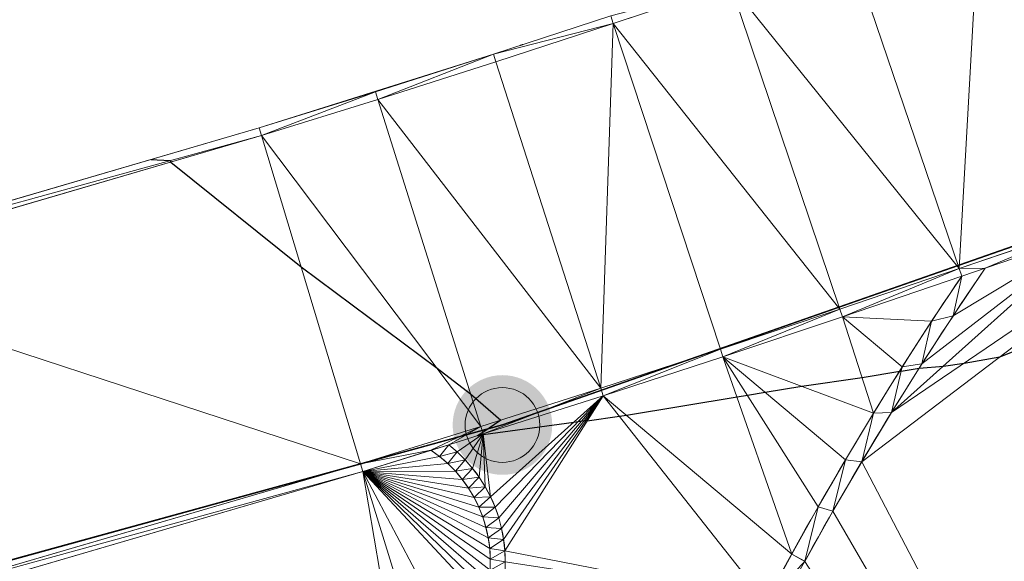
# Model space of a CAD drawing. Header units: millimetres. Extents: x 3402416 to 3403134, y 5267375 to 5268119.
# Tile 22 of 256: x 3402589.79 to 3402599.68, y 5267569.11 to 5267574.55. Entities that reach past the tile are written whole.
import ezdxf

# ---------------------------------------------------------------- set-up
doc = ezdxf.new("R2010")
doc.units = ezdxf.units.MM
doc.header["$MEASUREMENT"] = 0
doc.linetypes.add('100.4', pattern=[0])
doc.linetypes.add('100.5', pattern=[5.5, 3.9, -1.6])
for name, color, linetype, lineweight, true_color in [('ALKIS_Flurstuecksgrenze', 7, 'Continuous', 0, 0xffff80), ('ALKIS_Grenzpunkte_abgemarkt', 7, 'Continuous', 0, 0xffff80), ('ALKIS_Grenzpunkte_endgueltig', 7, 'Continuous', 0, 0x73d156), ('IVK_NSH_Modell Hoehenlinien 1 Meter', 7, 'Continuous', 0, 0xe6956a)]:
    doc.layers.add(name, color=color, linetype=linetype, lineweight=lineweight, true_color=true_color)
for name, color, linetype, lineweight in [('IVK_Fahrbahnrand', 7, 'Continuous', 0), ('IVK_NSH_Modell Umring Teil West', 7, 'Continuous', 0), ('IVK_NSH_Modell Vermaschung Teil West', 2, 'Continuous', 0), ('IVK_NSH_Topographie Fahrbahnrand', 7, 'Continuous', 0), ('IVK_Rahmen Stempel', 7, 'Continuous', 0)]:
    doc.layers.add(name, color=color, linetype=linetype, lineweight=lineweight)

# ---------------------------------------------------------------- blocks, each defined once
blk = doc.blocks.new('VA03A')
at = {"linetype": 'Continuous', "lineweight": 13}
h = blk.add_hatch(color=7, dxfattribs=at)
edge = h.paths.add_edge_path(flags=0)
edge.add_arc((0, 0), 0.05, 0, 360)
blk = doc.blocks.new('Grenzpunkt mit Abmarkung')
at = {"color": 0}
blk.add_circle((0, 0), 0.05, dxfattribs=at)

msp = doc.modelspace()

# ---------------------------------------------------------------- linework, layer by layer
at = {"layer": 'ALKIS_Flurstuecksgrenze', "color": 7, "linetype": 'Continuous', "lineweight": 30, "flags": 128}
msp.add_lwpolyline([(3402461.7966, 5267560.7612), (3402469.973, 5267558.48), (3402479.137, 5267556.939), (3402488.422, 5267556.359), (3402497.796, 5267556.749), (3402552.35, 5267561.959), (3402567.896, 5267564.05), (3402580.752, 5267566.671), (3402594.638, 5267570.482), (3402607.524, 5267574.993), (3402621.47, 5267580.915), (3402634.266, 5267587.487), (3402711.871, 5267630.761)], dxfattribs=at)
msp.add_lwpolyline([(3402567.896, 5267564.05), (3402582.042, 5267536.069), (3402612.546, 5267567.78), (3402607.524, 5267574.993), (3402594.638, 5267570.482), (3402580.752, 5267566.671)], close=True, dxfattribs=at)
at = {"layer": 'IVK_Fahrbahnrand', "color": 7, "linetype": '100.4', "ltscale": 10}
for p, q in [((3402595.751, 5267574.51), (3402596.926, 5267574.902)), ((3402594.547, 5267574.203), (3402595.726, 5267574.586)), ((3402594.571, 5267574.127), (3402595.751, 5267574.51)), ((3402593.363, 5267573.826), (3402594.547, 5267574.203)), ((3402593.388, 5267573.749), (3402594.571, 5267574.127)), ((3402592.197, 5267573.463), (3402593.363, 5267573.826)), ((3402592.22, 5267573.386), (3402593.388, 5267573.749)), ((3402587.407, 5267572.063), (3402592.197, 5267573.463)), ((3402587.429, 5267571.986), (3402592.22, 5267573.386))]:
    msp.add_line(p, q, dxfattribs=at)
at = {"layer": 'IVK_Fahrbahnrand', "color": 7, "linetype": 'Continuous', "lineweight": 13}
for p, q in [((3402600.548, 5267572.502), (3402599.223, 5267572.052)), ((3402600.574, 5267572.426), (3402599.249, 5267571.976)), ((3402599.223, 5267572.052), (3402598.026, 5267571.643)), ((3402599.249, 5267571.976), (3402598.052, 5267571.567)), ((3402598.026, 5267571.643), (3402596.827, 5267571.243)), ((3402598.052, 5267571.567), (3402596.852, 5267571.167)), ((3402596.827, 5267571.243), (3402595.625, 5267570.852)), ((3402596.852, 5267571.167), (3402595.65, 5267570.776)), ((3402595.625, 5267570.852), (3402594.421, 5267570.468)), ((3402595.65, 5267570.776), (3402594.445, 5267570.392)), ((3402594.421, 5267570.468), (3402593.214, 5267570.093)), ((3402594.445, 5267570.392), (3402594.098, 5267570.284)), ((3402594.098, 5267570.284), (3402593.237, 5267570.016)), ((3402593.214, 5267570.093), (3402588.36, 5267568.674)), ((3402593.237, 5267570.016), (3402588.382, 5267568.597))]:
    msp.add_line(p, q, dxfattribs=at)
at = {"layer": 'IVK_Fahrbahnrand', "color": 7, "linetype": 'Continuous', "lineweight": 30}
msp.add_arc((3402532.74, 5267769.51), 202.86, 285.21765, 288.639281, dxfattribs=at)
at = {"layer": 'IVK_Fahrbahnrand', "color": 7, "linetype": 'Continuous', "lineweight": 13}
for centre, radius, start, end in [((3402629.3227, 5267551.6456), 36.1507, 145.62601, 157.12529), ((3402629.3832, 5267551.6156), 36.3678, 145.95472, 157.11907), ((3402593.1846, 5267569.1175), 1.4815, 342.17314, 51.93786), ((3402593.1853, 5267569.1178), 1.3308, 342.15541, 56.53897)]:
    msp.add_arc(centre, radius, start, end, dxfattribs=at)
at = {"layer": 'IVK_NSH_Modell Hoehenlinien 1 Meter', "color": 32, "linetype": 'Continuous', "lineweight": 30, "true_color": 0xcd6000, "elevation": 270, "flags": 128}
msp.add_lwpolyline([(3402591.108, 5267573.145), (3402591.303, 5267573.134), (3402591.307, 5267573.119), (3402592.618, 5267572.069), (3402593.981, 5267571.052), (3402594.318, 5267570.796), (3402594.622, 5267570.532), (3402594.441, 5267570.405), (3402594.387, 5267570.374), (3402594.433, 5267570.383), (3402594.439, 5267570.384), (3402594.443, 5267570.384), (3402594.444, 5267570.385), (3402594.445, 5267570.385), (3402595.355, 5267570.511), (3402595.399, 5267570.518), (3402595.433, 5267570.523), (3402595.459, 5267570.526), (3402595.479, 5267570.528), (3402595.49, 5267570.524), (3402595.813, 5267570.569), (3402595.882, 5267570.581), (3402596.993, 5267570.764), (3402597.097, 5267570.782), (3402597.275, 5267570.812), (3402597.644, 5267570.871), (3402598.248, 5267570.959), (3402598.626, 5267571.022), (3402598.642, 5267571.022), (3402598.822, 5267571.051), (3402599.065, 5267571.073), (3402599.273, 5267571.102), (3402599.631, 5267571.165), (3402601.991, 5267572.101)], dxfattribs=at)
at = {"layer": 'IVK_NSH_Modell Umring Teil West', "color": 6, "linetype": '100.5', "ltscale": 10, "true_color": 0xe202f2}
msp.add_open_spline([(3402628.253, 5267598.544, 269.937), (3402641.757, 5267606.054, 270.023), (3402657.553, 5267614.878, 270.114), (3402675.255, 5267624.773, 270.207), (3402675.324, 5267624.659, 270.079), (3402684.824, 5267621.981, 270.344), (3402684.826, 5267621.97, 270.458), (3402684.883, 5267621.864, 270.458), (3402685.543, 5267620.164, 270.387), (3402685.562, 5267620.086, 270.387), (3402685.564, 5267620.075, 270.322), (3402687.058, 5267616.919, 270.241), (3402687.044, 5267616.907, 270.297), (3402687.083, 5267616.837, 270.298), (3402687.222, 5267616.45, 270.294), (3402686.878, 5267615.082, 270.225), (3402688.132, 5267612.963, 270.158), (3402688.854, 5267611.727, 270.108), (3402692.632, 5267606.31, 265.792), (3402690.801, 5267601.975, 265.743), (3402690.498, 5267601.81, 265.685), (3402692.019, 5267598.974, 264.145), (3402693.751, 5267596.039, 263.722), (3402697.143, 5267589.96, 261.397), (3402697.219, 5267589.903, 261.323), (3402701.143, 5267583.189, 261.113), (3402700.796, 5267582.857, 261.114), (3402700.48, 5267582.471, 261.115), (3402700.24, 5267582.096, 261.116), (3402700.018, 5267581.634, 261.118), (3402699.865, 5267581.182, 261.121), (3402699.759, 5267580.656, 261.123), (3402699.724, 5267580.1, 261.127), (3402699.757, 5267579.607, 261.13), (3402699.84, 5267579.163, 261.133), (3402699.968, 5267578.744, 261.136), (3402700.137, 5267578.349, 261.14), (3402700.357, 5267577.958, 261.143), (3402700.601, 5267577.618, 261.146), (3402700.875, 5267577.308, 261.149), (3402701.194, 5267577.017, 261.152), (3402701.458, 5267576.818, 261.155), (3402701.77, 5267576.623, 261.157), (3402702.079, 5267576.466, 261.16), (3402702.457, 5267576.317, 261.162), (3402702.826, 5267576.211, 261.164), (3402703.183, 5267576.145, 261.166), (3402703.533, 5267576.111, 261.168), (3402703.896, 5267576.109, 261.169), (3402704.292, 5267576.143, 261.171), (3402704.681, 5267576.217, 261.172), (3402704.965, 5267576.296, 261.173), (3402705.217, 5267576.386, 261.173), (3402707.832, 5267577.842, 261.175), (3402709.09, 5267572.866, 261.096), (3402708.405, 5267568.61, 260.907), (3402698.283, 5267563.277, 261.169), (3402693.549, 5267560.553, 260.917), (3402685.523, 5267555.965, 261.026), (3402668.604, 5267549.392, 261.028), (3402659.972, 5267545.813, 260.693), (3402647.149, 5267540.036, 260.412), (3402637.208, 5267534.921, 260.309), (3402625.271, 5267527.783, 260.374), (3402614.853, 5267521.252, 260.423), (3402604.386, 5267513.647, 260.492), (3402591.208, 5267503.377, 260.76), (3402587.076, 5267508.519, 261.16), (3402587.731, 5267518.469, 265.454), (3402582.621, 5267519.527, 265.304), (3402588.906, 5267527.261, 265.481), (3402594.968, 5267537.514, 265.929), (3402603.304, 5267546.246, 266.775), (3402600.832, 5267549.266, 266.887), (3402596.744, 5267551.245, 269.012), (3402591.885, 5267549.833, 268.92), (3402587.239, 5267546.861, 269.081), (3402581.243, 5267547.71, 269.55), (3402581.129, 5267547.828, 269.548), (3402576.83, 5267544.403, 269.457), (3402573.092, 5267540.608, 269.43), (3402571.878, 5267541.8, 269.408), (3402570.615, 5267542.617, 269.407), (3402574.302, 5267546.633, 269.398), (3402567.663, 5267563.645, 269.883), (3402562.649, 5267562.897, 269.866), (3402562.595, 5267563.239, 269.861), (3402562.584, 5267563.318, 269.86), (3402562.11, 5267566.725, 269.873), (3402562.099, 5267566.805, 269.873), (3402563.338, 5267566.977, 269.879), (3402565.816, 5267567.348, 269.89), (3402567.039, 5267567.542, 269.896), (3402568.655, 5267567.813, 269.908), (3402570.73, 5267568.179, 269.912), (3402571.95, 5267568.407, 269.917), (3402573.148, 5267568.637, 269.923), (3402576.065, 5267569.267, 269.935), (3402578.987, 5267569.94, 269.946), (3402580.21, 5267570.222, 269.951), (3402581.417, 5267570.509, 269.956), (3402582.621, 5267570.804, 269.961), (3402583.824, 5267571.107, 269.967), (3402585.018, 5267571.417, 269.972), (3402587.407, 5267572.063, 269.983), (3402592.197, 5267573.463, 270.005), (3402594.547, 5267574.203, 270.015), (3402595.726, 5267574.586, 270.02), (3402596.901, 5267574.978, 270.026), (3402598.088, 5267575.384, 270.031), (3402599.405, 5267575.831, 270.038), (3402600.717, 5267576.286, 270.045), (3402602.256, 5267576.82, 270.053), (3402603.278, 5267577.202, 270.058), (3402604.589, 5267577.686, 270.064), (3402605.878, 5267578.171, 270.071), (3402607.163, 5267578.664, 270.078), (3402608.444, 5267579.165, 270.085), (3402609.722, 5267579.675, 270.091), (3402613.612, 5267581.348, 270.009), (3402612.713, 5267582.91, 270.024), (3402612.692, 5267583.028, 270.024), (3402612.691, 5267583.046, 269.904), (3402610.129, 5267589.514, 269.691), (3402610.114, 5267589.539, 269.803), (3402610.039, 5267589.633, 269.803), (3402611.28, 5267590.171, 269.812), (3402612.516, 5267590.718, 269.821), (3402613.75, 5267591.273, 269.83), (3402614.979, 5267591.836, 269.839), (3402616.205, 5267592.407, 269.848), (3402617.428, 5267592.985, 269.857), (3402618.646, 5267593.572, 269.866), (3402619.861, 5267594.166, 269.874), (3402621.072, 5267594.768, 269.883), (3402622.279, 5267595.378, 269.892), (3402623.481, 5267595.996, 269.901), (3402624.68, 5267596.621, 269.91), (3402625.875, 5267597.255, 269.919), (3402627.066, 5267597.896, 269.928), (3402628.253, 5267598.544, 269.937)], degree=1, dxfattribs=at)
at = {"layer": 'IVK_NSH_Modell Vermaschung Teil West'}
for points in [[(3402600.743, 5267576.211, 270.045), (3402601.871, 5267572.961, 270.035), (3402599.431, 5267575.755, 270.038)], [(3402599.431, 5267575.755, 270.038), (3402599.223, 5267572.052, 270.021), (3402598.114, 5267575.308, 270.031)], [(3402599.223, 5267572.052, 270.021), (3402599.431, 5267575.755, 270.038), (3402600.548, 5267572.502, 270.028)], [(3402599.431, 5267575.755, 270.038), (3402601.871, 5267572.961, 270.035), (3402600.548, 5267572.502, 270.028)], [(3402598.114, 5267575.308, 270.031), (3402599.223, 5267572.052, 270.021), (3402596.926, 5267574.902, 270.026)], [(3402595.726, 5267574.586, 270.02), (3402596.926, 5267574.902, 270.026), (3402595.751, 5267574.51, 270.02)], [(3402596.926, 5267574.902, 270.026), (3402598.026, 5267571.643, 270.016), (3402595.751, 5267574.51, 270.02)], [(3402599.223, 5267572.052, 270.021), (3402598.026, 5267571.643, 270.016), (3402596.926, 5267574.902, 270.026)], [(3402595.726, 5267574.586, 270.02), (3402595.751, 5267574.51, 270.02), (3402594.547, 5267574.203, 270.015)], [(3402595.751, 5267574.51, 270.02), (3402594.571, 5267574.127, 270.015), (3402594.547, 5267574.203, 270.015)], [(3402595.751, 5267574.51, 270.02), (3402595.625, 5267570.852, 270.005), (3402594.571, 5267574.127, 270.015)], [(3402595.625, 5267570.852, 270.005), (3402595.751, 5267574.51, 270.02), (3402596.827, 5267571.243, 270.01)], [(3402595.751, 5267574.51, 270.02), (3402598.026, 5267571.643, 270.016), (3402596.827, 5267571.243, 270.01)], [(3402594.547, 5267574.203, 270.015), (3402593.363, 5267573.826, 270.009), (3402592.197, 5267573.463, 270.005)], [(3402593.363, 5267573.826, 270.009), (3402594.547, 5267574.203, 270.015), (3402593.388, 5267573.749, 270.009)], [(3402594.547, 5267574.203, 270.015), (3402594.571, 5267574.127, 270.015), (3402593.388, 5267573.749, 270.009)], [(3402593.388, 5267573.749, 270.009), (3402594.571, 5267574.127, 270.015), (3402595.625, 5267570.852, 270.005)], [(3402592.197, 5267573.463, 270.005), (3402593.363, 5267573.826, 270.009), (3402592.22, 5267573.386, 270.004)], [(3402593.363, 5267573.826, 270.009), (3402593.388, 5267573.749, 270.009), (3402592.22, 5267573.386, 270.004)], [(3402593.388, 5267573.749, 270.009), (3402594.421, 5267570.468, 269.999), (3402592.22, 5267573.386, 270.004)], [(3402595.625, 5267570.852, 270.005), (3402594.421, 5267570.468, 269.999), (3402593.388, 5267573.749, 270.009)], [(3402592.197, 5267573.463, 270.005), (3402592.22, 5267573.386, 270.004), (3402587.407, 5267572.063, 269.983)], [(3402587.407, 5267572.063, 269.983), (3402592.22, 5267573.386, 270.004), (3402587.429, 5267571.986, 269.983)], [(3402592.22, 5267573.386, 270.004), (3402593.214, 5267570.093, 269.994), (3402587.429, 5267571.986, 269.983)], [(3402592.22, 5267573.386, 270.004), (3402594.421, 5267570.468, 269.999), (3402593.214, 5267570.093, 269.994)], [(3402601.897, 5267572.885, 270.036), (3402603.411, 5267560.226, 269.455), (3402598.246, 5267570.114, 269.978)], [(3402598.246, 5267570.114, 269.978), (3402598.544, 5267570.607, 269.99), (3402601.897, 5267572.885, 270.036)], [(3402600.574, 5267572.426, 270.029), (3402601.897, 5267572.885, 270.036), (3402598.544, 5267570.607, 269.99)], [(3402598.544, 5267570.607, 269.99), (3402598.85, 5267571.095, 270.001), (3402600.574, 5267572.426, 270.029)], [(3402599.163, 5267571.578, 270.013), (3402600.574, 5267572.426, 270.029), (3402598.85, 5267571.095, 270.001)], [(3402599.485, 5267572.056, 270.024), (3402600.574, 5267572.426, 270.029), (3402599.163, 5267571.578, 270.013)], [(3402600.548, 5267572.502, 270.028), (3402599.485, 5267572.056, 270.024), (3402599.223, 5267572.052, 270.021)], [(3402600.548, 5267572.502, 270.028), (3402600.574, 5267572.426, 270.029), (3402599.485, 5267572.056, 270.024)], [(3402598.026, 5267571.643, 270.016), (3402599.223, 5267572.052, 270.021), (3402598.052, 5267571.567, 270.017)], [(3402598.052, 5267571.567, 270.017), (3402599.223, 5267572.052, 270.021), (3402599.249, 5267571.976, 270.022)], [(3402599.163, 5267571.578, 270.013), (3402599.249, 5267571.976, 270.022), (3402599.485, 5267572.056, 270.024)], [(3402599.485, 5267572.056, 270.024), (3402599.249, 5267571.976, 270.022), (3402599.223, 5267572.052, 270.021)], [(3402593.214, 5267570.093, 269.994), (3402588.36, 5267568.674, 269.972), (3402587.429, 5267571.986, 269.983)], [(3402598.052, 5267571.567, 270.017), (3402599.249, 5267571.976, 270.022), (3402598.947, 5267571.522, 270.011)], [(3402598.947, 5267571.522, 270.011), (3402599.249, 5267571.976, 270.022), (3402599.163, 5267571.578, 270.013)], [(3402598.026, 5267571.643, 270.016), (3402596.852, 5267571.167, 270.011), (3402596.827, 5267571.243, 270.01)], [(3402598.026, 5267571.643, 270.016), (3402598.052, 5267571.567, 270.017), (3402596.852, 5267571.167, 270.011)], [(3402596.852, 5267571.167, 270.011), (3402598.052, 5267571.567, 270.017), (3402598.364, 5267570.601, 269.99)], [(3402598.652, 5267571.064, 270.001), (3402598.364, 5267570.601, 269.99), (3402598.052, 5267571.567, 270.017)], [(3402598.947, 5267571.522, 270.011), (3402598.652, 5267571.064, 270.001), (3402598.052, 5267571.567, 270.017)], [(3402598.85, 5267571.095, 270.001), (3402598.947, 5267571.522, 270.011), (3402599.163, 5267571.578, 270.013)], [(3402598.947, 5267571.522, 270.011), (3402598.85, 5267571.095, 270.001), (3402598.652, 5267571.064, 270.001)], [(3402595.625, 5267570.852, 270.005), (3402596.827, 5267571.243, 270.01), (3402595.65, 5267570.776, 270.006)], [(3402596.827, 5267571.243, 270.01), (3402596.852, 5267571.167, 270.011), (3402595.65, 5267570.776, 270.006)], [(3402595.65, 5267570.776, 270.006), (3402596.852, 5267571.167, 270.011), (3402597.542, 5267569.187, 269.957)], [(3402597.809, 5267569.662, 269.968), (3402597.542, 5267569.187, 269.957), (3402596.852, 5267571.167, 270.011)], [(3402596.852, 5267571.167, 270.011), (3402598.083, 5267570.134, 269.979), (3402597.809, 5267569.662, 269.968)], [(3402596.852, 5267571.167, 270.011), (3402598.364, 5267570.601, 269.99), (3402598.083, 5267570.134, 269.979)], [(3402598.652, 5267571.064, 270.001), (3402598.544, 5267570.607, 269.99), (3402598.364, 5267570.601, 269.99)], [(3402598.652, 5267571.064, 270.001), (3402598.85, 5267571.095, 270.001), (3402598.544, 5267570.607, 269.99)], [(3402594.421, 5267570.468, 269.999), (3402595.625, 5267570.852, 270.005), (3402594.445, 5267570.392, 270)], [(3402594.445, 5267570.392, 270), (3402595.625, 5267570.852, 270.005), (3402595.65, 5267570.776, 270.006)], [(3402594.445, 5267570.392, 270), (3402595.65, 5267570.776, 270.006), (3402594.519, 5267569.762, 269.983)], [(3402594.519, 5267569.762, 269.983), (3402595.65, 5267570.776, 270.006), (3402594.564, 5267569.658, 269.98)], [(3402594.564, 5267569.658, 269.98), (3402595.65, 5267570.776, 270.006), (3402594.601, 5267569.552, 269.977)], [(3402594.601, 5267569.552, 269.977), (3402595.65, 5267570.776, 270.006), (3402594.63, 5267569.443, 269.974)], [(3402595.65, 5267570.776, 270.006), (3402594.65, 5267569.332, 269.971), (3402594.63, 5267569.443, 269.974)], [(3402594.65, 5267569.332, 269.971), (3402595.65, 5267570.776, 270.006), (3402594.662, 5267569.22, 269.969)], [(3402595.65, 5267570.776, 270.006), (3402597.282, 5267568.708, 269.946), (3402594.662, 5267569.22, 269.969)], [(3402597.542, 5267569.187, 269.957), (3402597.282, 5267568.708, 269.946), (3402595.65, 5267570.776, 270.006)], [(3402598.083, 5267570.134, 269.979), (3402598.364, 5267570.601, 269.99), (3402598.246, 5267570.114, 269.978)], [(3402598.246, 5267570.114, 269.978), (3402598.364, 5267570.601, 269.99), (3402598.544, 5267570.607, 269.99)], [(3402593.214, 5267570.093, 269.994), (3402594.421, 5267570.468, 269.999), (3402593.919, 5267570.228, 269.999)], [(3402594.421, 5267570.468, 269.999), (3402594.098, 5267570.284, 269.999), (3402593.919, 5267570.228, 269.999)], [(3402594.421, 5267570.468, 269.999), (3402594.445, 5267570.392, 270), (3402594.098, 5267570.284, 269.999)], [(3402594.098, 5267570.284, 269.999), (3402594.445, 5267570.392, 270), (3402594.184, 5267570.211, 269.996)], [(3402594.184, 5267570.211, 269.996), (3402594.445, 5267570.392, 270), (3402594.264, 5267570.132, 269.994)], [(3402594.445, 5267570.392, 270), (3402594.338, 5267570.047, 269.991), (3402594.264, 5267570.132, 269.994)], [(3402594.445, 5267570.392, 270), (3402594.405, 5267569.957, 269.988), (3402594.338, 5267570.047, 269.991)], [(3402594.445, 5267570.392, 270), (3402594.466, 5267569.861, 269.986), (3402594.405, 5267569.957, 269.988)], [(3402594.445, 5267570.392, 270), (3402594.519, 5267569.762, 269.983), (3402594.466, 5267569.861, 269.986)], [(3402594.098, 5267570.284, 269.999), (3402594.007, 5267570.165, 269.996), (3402593.919, 5267570.228, 269.999)], [(3402594.007, 5267570.165, 269.996), (3402594.098, 5267570.284, 269.999), (3402594.184, 5267570.211, 269.996)], [(3402593.214, 5267570.093, 269.994), (3402593.919, 5267570.228, 269.999), (3402593.237, 5267570.016, 269.995)], [(3402593.919, 5267570.228, 269.999), (3402594.007, 5267570.165, 269.996), (3402593.237, 5267570.016, 269.995)], [(3402593.237, 5267570.016, 269.995), (3402594.007, 5267570.165, 269.996), (3402594.089, 5267570.095, 269.994)], [(3402594.184, 5267570.211, 269.996), (3402594.089, 5267570.095, 269.994), (3402594.007, 5267570.165, 269.996)], [(3402594.184, 5267570.211, 269.996), (3402594.264, 5267570.132, 269.994), (3402594.089, 5267570.095, 269.994)], [(3402588.36, 5267568.674, 269.972), (3402593.214, 5267570.093, 269.994), (3402593.237, 5267570.016, 269.995)], [(3402594.089, 5267570.095, 269.994), (3402594.165, 5267570.018, 269.992), (3402593.237, 5267570.016, 269.995)], [(3402594.089, 5267570.095, 269.994), (3402594.264, 5267570.132, 269.994), (3402594.165, 5267570.018, 269.992)], [(3402594.264, 5267570.132, 269.994), (3402594.338, 5267570.047, 269.991), (3402594.165, 5267570.018, 269.992)], [(3402598.083, 5267570.134, 269.979), (3402597.956, 5267569.617, 269.967), (3402597.809, 5267569.662, 269.968)], [(3402598.083, 5267570.134, 269.979), (3402598.246, 5267570.114, 269.978), (3402597.956, 5267569.617, 269.967)], [(3402597.956, 5267569.617, 269.967), (3402598.246, 5267570.114, 269.978), (3402603.411, 5267560.226, 269.455)], [(3402588.36, 5267568.674, 269.972), (3402593.237, 5267570.016, 269.995), (3402588.382, 5267568.597, 269.973)], [(3402588.382, 5267568.597, 269.973), (3402593.237, 5267570.016, 269.995), (3402593.749, 5267567.004, 269.914)], [(3402593.237, 5267570.016, 269.995), (3402594.165, 5267570.018, 269.992), (3402594.235, 5267569.936, 269.989)], [(3402594.481, 5267568.814, 269.96), (3402594.452, 5267568.71, 269.958), (3402593.237, 5267570.016, 269.995)], [(3402594.452, 5267568.71, 269.958), (3402594.228, 5267568.144, 269.942), (3402593.237, 5267570.016, 269.995)], [(3402593.237, 5267570.016, 269.995), (3402594.235, 5267569.936, 269.989), (3402594.297, 5267569.848, 269.987)], [(3402593.237, 5267570.016, 269.995), (3402594.297, 5267569.848, 269.987), (3402594.353, 5267569.756, 269.984)], [(3402594.353, 5267569.756, 269.984), (3402594.401, 5267569.659, 269.981), (3402593.237, 5267570.016, 269.995)], [(3402594.401, 5267569.659, 269.981), (3402594.441, 5267569.559, 269.979), (3402593.237, 5267570.016, 269.995)], [(3402594.441, 5267569.559, 269.979), (3402594.472, 5267569.455, 269.976), (3402593.237, 5267570.016, 269.995)], [(3402593.237, 5267570.016, 269.995), (3402594.472, 5267569.455, 269.976), (3402594.495, 5267569.35, 269.973)], [(3402593.237, 5267570.016, 269.995), (3402594.495, 5267569.35, 269.973), (3402594.51, 5267569.243, 269.97)], [(3402594.51, 5267569.243, 269.97), (3402594.516, 5267569.135, 269.968), (3402593.237, 5267570.016, 269.995)], [(3402594.516, 5267569.135, 269.968), (3402594.513, 5267569.027, 269.965), (3402593.237, 5267570.016, 269.995)], [(3402594.513, 5267569.027, 269.965), (3402594.501, 5267568.92, 269.963), (3402593.237, 5267570.016, 269.995)], [(3402593.237, 5267570.016, 269.995), (3402594.501, 5267568.92, 269.963), (3402594.481, 5267568.814, 269.96)], [(3402593.237, 5267570.016, 269.995), (3402594.228, 5267568.144, 269.942), (3402593.992, 5267567.572, 269.928)], [(3402593.992, 5267567.572, 269.928), (3402593.749, 5267567.004, 269.914), (3402593.237, 5267570.016, 269.995)], [(3402594.165, 5267570.018, 269.992), (3402594.338, 5267570.047, 269.991), (3402594.235, 5267569.936, 269.989)], [(3402594.338, 5267570.047, 269.991), (3402594.405, 5267569.957, 269.988), (3402594.235, 5267569.936, 269.989)], [(3402594.235, 5267569.936, 269.989), (3402594.405, 5267569.957, 269.988), (3402594.297, 5267569.848, 269.987)], [(3402594.405, 5267569.957, 269.988), (3402594.466, 5267569.861, 269.986), (3402594.297, 5267569.848, 269.987)], [(3402594.297, 5267569.848, 269.987), (3402594.466, 5267569.861, 269.986), (3402594.353, 5267569.756, 269.984)], [(3402594.466, 5267569.861, 269.986), (3402594.519, 5267569.762, 269.983), (3402594.353, 5267569.756, 269.984)], [(3402594.353, 5267569.756, 269.984), (3402594.519, 5267569.762, 269.983), (3402594.401, 5267569.659, 269.981)], [(3402594.519, 5267569.762, 269.983), (3402594.564, 5267569.658, 269.98), (3402594.401, 5267569.659, 269.981)], [(3402594.401, 5267569.659, 269.981), (3402594.564, 5267569.658, 269.98), (3402594.441, 5267569.559, 269.979)], [(3402594.441, 5267569.559, 269.979), (3402594.564, 5267569.658, 269.98), (3402594.601, 5267569.552, 269.977)], [(3402597.809, 5267569.662, 269.968), (3402597.673, 5267569.115, 269.955), (3402597.542, 5267569.187, 269.957)], [(3402597.809, 5267569.662, 269.968), (3402597.956, 5267569.617, 269.967), (3402597.673, 5267569.115, 269.955)], [(3402594.601, 5267569.552, 269.977), (3402594.472, 5267569.455, 269.976), (3402594.441, 5267569.559, 269.979)], [(3402597.956, 5267569.617, 269.967), (3402603.411, 5267560.226, 269.455), (3402597.673, 5267569.114, 269.957)], [(3402594.601, 5267569.552, 269.977), (3402594.63, 5267569.443, 269.974), (3402594.472, 5267569.455, 269.976)], [(3402594.472, 5267569.455, 269.976), (3402594.63, 5267569.443, 269.974), (3402594.495, 5267569.35, 269.973)], [(3402594.63, 5267569.443, 269.974), (3402594.65, 5267569.332, 269.971), (3402594.495, 5267569.35, 269.973)], [(3402594.495, 5267569.35, 269.973), (3402594.65, 5267569.332, 269.971), (3402594.51, 5267569.243, 269.97)], [(3402594.65, 5267569.332, 269.971), (3402594.662, 5267569.22, 269.969), (3402594.51, 5267569.243, 269.97)], [(3402594.51, 5267569.243, 269.97), (3402594.662, 5267569.22, 269.969), (3402594.516, 5267569.135, 269.968)], [(3402594.662, 5267569.22, 269.969), (3402594.666, 5267569.108, 269.966), (3402594.516, 5267569.135, 269.968)], [(3402597.282, 5267568.708, 269.946), (3402594.666, 5267569.108, 269.966), (3402594.662, 5267569.22, 269.969)], [(3402597.542, 5267569.187, 269.957), (3402597.673, 5267569.114, 269.957), (3402597.282, 5267568.708, 269.946)], [(3402594.516, 5267569.135, 269.968), (3402594.666, 5267569.108, 269.966), (3402594.513, 5267569.027, 269.965)]]:
    msp.add_3dface(points, dxfattribs=at)
at = {"layer": 'IVK_NSH_Topographie Fahrbahnrand', "color": 7, "linetype": '100.4', "ltscale": 10}
for p, q in [((3402595.751, 5267574.51, 270.02), (3402596.926, 5267574.902, 270.026)), ((3402594.547, 5267574.203, 270.015), (3402595.726, 5267574.586, 270.02)), ((3402594.571, 5267574.127, 270.015), (3402595.751, 5267574.51, 270.02)), ((3402593.363, 5267573.826, 270.009), (3402594.547, 5267574.203, 270.015)), ((3402593.388, 5267573.749, 270.009), (3402594.571, 5267574.127, 270.015)), ((3402592.197, 5267573.463, 270.005), (3402593.363, 5267573.826, 270.009)), ((3402592.22, 5267573.386, 270.004), (3402593.388, 5267573.749, 270.009)), ((3402587.407, 5267572.063, 269.983), (3402592.197, 5267573.463, 270.005)), ((3402587.429, 5267571.986, 269.983), (3402592.22, 5267573.386, 270.004)), ((3402599.223, 5267572.052, 270.021), (3402600.548, 5267572.502, 270.028)), ((3402599.249, 5267571.976, 270.022), (3402600.574, 5267572.426, 270.029)), ((3402598.026, 5267571.643, 270.016), (3402599.223, 5267572.052, 270.021)), ((3402599.163, 5267571.578, 270.013), (3402599.485, 5267572.056, 270.024)), ((3402598.052, 5267571.567, 270.017), (3402599.249, 5267571.976, 270.022)), ((3402598.947, 5267571.522, 270.011), (3402599.249, 5267571.976, 270.022)), ((3402596.827, 5267571.243, 270.01), (3402598.026, 5267571.643, 270.016)), ((3402596.852, 5267571.167, 270.011), (3402598.052, 5267571.567, 270.017)), ((3402598.85, 5267571.095, 270.001), (3402599.163, 5267571.578, 270.013)), ((3402598.652, 5267571.064, 270.001), (3402598.947, 5267571.522, 270.011)), ((3402595.625, 5267570.852, 270.005), (3402596.827, 5267571.243, 270.01)), ((3402595.65, 5267570.776, 270.006), (3402596.852, 5267571.167, 270.011)), ((3402598.364, 5267570.601, 269.99), (3402598.652, 5267571.064, 270.001)), ((3402598.544, 5267570.607, 269.99), (3402598.85, 5267571.095, 270.001)), ((3402594.421, 5267570.468, 269.999), (3402595.625, 5267570.852, 270.005)), ((3402594.445, 5267570.392, 270), (3402595.65, 5267570.776, 270.006)), ((3402598.083, 5267570.134, 269.979), (3402598.364, 5267570.601, 269.99)), ((3402598.246, 5267570.114, 269.978), (3402598.544, 5267570.607, 269.99)), ((3402593.214, 5267570.093, 269.994), (3402594.421, 5267570.468, 269.999)), ((3402594.098, 5267570.284, 269.999), (3402594.445, 5267570.392, 270)), ((3402593.237, 5267570.016, 269.995), (3402594.098, 5267570.284, 269.999)), ((3402594.098, 5267570.284, 269.999), (3402594.184, 5267570.211, 269.996)), ((3402593.919, 5267570.228, 269.999), (3402594.007, 5267570.165, 269.996)), ((3402594.007, 5267570.165, 269.996), (3402594.089, 5267570.095, 269.994)), ((3402594.184, 5267570.211, 269.996), (3402594.264, 5267570.132, 269.994)), ((3402588.36, 5267568.674, 269.972), (3402593.214, 5267570.093, 269.994)), ((3402594.089, 5267570.095, 269.994), (3402594.165, 5267570.018, 269.992)), ((3402594.264, 5267570.132, 269.994), (3402594.338, 5267570.047, 269.991)), ((3402597.809, 5267569.662, 269.968), (3402598.083, 5267570.134, 269.979)), ((3402597.956, 5267569.617, 269.967), (3402598.246, 5267570.114, 269.978)), ((3402588.382, 5267568.597, 269.973), (3402593.237, 5267570.016, 269.995)), ((3402594.165, 5267570.018, 269.992), (3402594.235, 5267569.936, 269.989)), ((3402594.338, 5267570.047, 269.991), (3402594.405, 5267569.957, 269.988)), ((3402594.405, 5267569.957, 269.988), (3402594.466, 5267569.861, 269.986)), ((3402594.235, 5267569.936, 269.989), (3402594.297, 5267569.848, 269.987)), ((3402594.466, 5267569.861, 269.986), (3402594.519, 5267569.762, 269.983)), ((3402594.297, 5267569.848, 269.987), (3402594.353, 5267569.756, 269.984)), ((3402594.353, 5267569.756, 269.984), (3402594.401, 5267569.659, 269.981)), ((3402594.519, 5267569.762, 269.983), (3402594.564, 5267569.658, 269.98)), ((3402594.401, 5267569.659, 269.981), (3402594.441, 5267569.559, 269.979)), ((3402594.564, 5267569.658, 269.98), (3402594.601, 5267569.552, 269.977)), ((3402597.542, 5267569.187, 269.957), (3402597.809, 5267569.662, 269.968)), ((3402594.441, 5267569.559, 269.979), (3402594.472, 5267569.455, 269.976)), ((3402597.673, 5267569.115, 269.955), (3402597.956, 5267569.617, 269.967)), ((3402594.601, 5267569.552, 269.977), (3402594.63, 5267569.443, 269.974)), ((3402594.472, 5267569.455, 269.976), (3402594.495, 5267569.35, 269.973)), ((3402594.63, 5267569.443, 269.974), (3402594.65, 5267569.332, 269.971)), ((3402594.495, 5267569.35, 269.973), (3402594.51, 5267569.243, 269.97)), ((3402594.65, 5267569.332, 269.971), (3402594.662, 5267569.22, 269.969)), ((3402594.51, 5267569.243, 269.97), (3402594.516, 5267569.135, 269.968)), ((3402594.662, 5267569.22, 269.969), (3402594.666, 5267569.108, 269.966)), ((3402597.282, 5267568.708, 269.946), (3402597.542, 5267569.187, 269.957)), ((3402594.516, 5267569.135, 269.968), (3402594.513, 5267569.027, 269.965))]:
    msp.add_line(p, q, dxfattribs=at)
at = {"layer": 'IVK_Rahmen Stempel', "color": 7, "linetype": 'Continuous', "lineweight": 30}
msp.add_3dface([(3402461.7966, 5267374.8493), (3403134.2966, 5267374.8493), (3403134.2966, 5268117.3493), (3402461.7966, 5268117.3493)], dxfattribs=at)
msp.add_3dface([(3402461.7966, 5267374.8493), (3403134.2966, 5267374.8493), (3403134.2966, 5268117.3493), (3402461.7966, 5268117.3493)], dxfattribs=at)

# ---------------------------------------------------------------- block references
at = {"layer": 'ALKIS_Grenzpunkte_abgemarkt', "color": 7, "xscale": 7.5, "yscale": 7.5, "zscale": 7.5}
msp.add_blockref('Grenzpunkt mit Abmarkung', (3402594.638, 5267570.482), dxfattribs=at)
at = {"layer": 'ALKIS_Grenzpunkte_endgueltig', "color": 254, "ltscale": 0.5, "true_color": 0xbfffbf, "xscale": 10, "yscale": 10, "zscale": 10}
msp.add_blockref('VA03A', (3402594.638, 5267570.482), dxfattribs=at)

doc.saveas('drawing.dxf')
